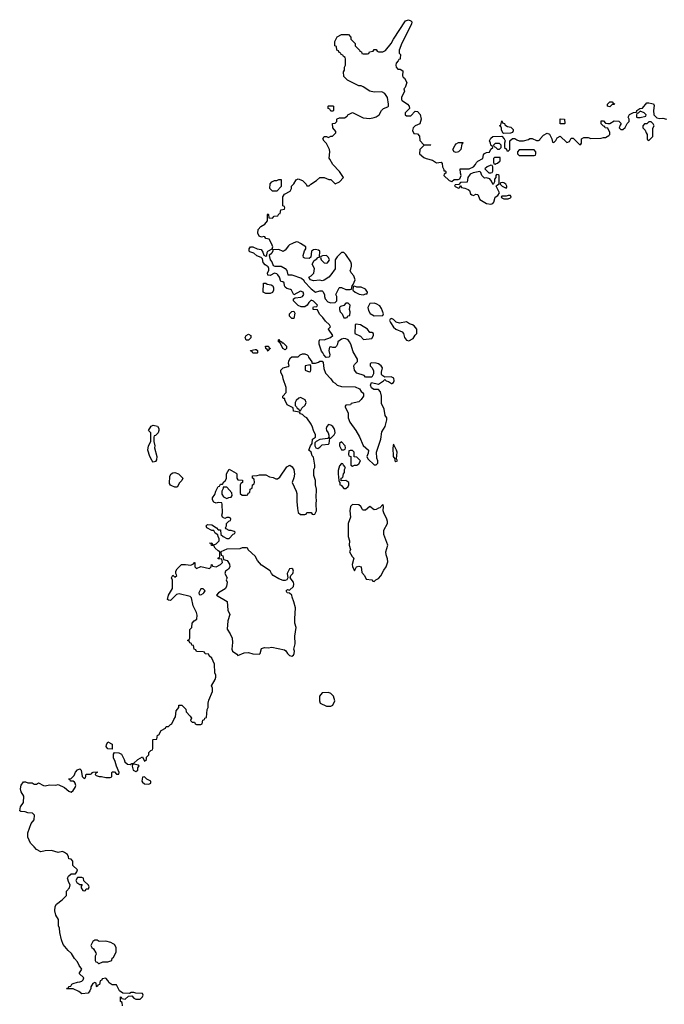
# Model space of a CAD drawing. Header units: inches. Extents: x 2554595 to 2793962, y 331849 to 426146.
# Tile 31 of 45: x 2639135 to 2645092, y 392965 to 402071. Entities that reach past the tile are written whole.
import ezdxf

# ---------------------------------------------------------------- set-up
doc = ezdxf.new("R2010")
doc.units = ezdxf.units.IN
doc.header["$MEASUREMENT"] = 0
for name, color, linetype in [('C6339', 7, 'Continuous'), ('C6349', 7, 'Continuous'), ('C6440', 7, 'Continuous')]:
    doc.layers.add(name, color=color, linetype=linetype)

msp = doc.modelspace()

# ---------------------------------------------------------------- linework, layer by layer
at = {"layer": 'C6339', "color": 5, "elevation": 20}
for points in [[(2639990, 395326), (2639950, 395328), (2639940.2, 395340.2), (2639935.3, 395350), (2639936.4, 395363.6), (2639948.7, 395391.3), (2639991.3, 395370)], [(2639710, 394138), (2639670, 394138), (2639654, 394110), (2639662, 394090), (2639690, 394074), (2639712.7, 394072.7), (2639702, 394058), (2639703.6, 394043.6), (2639718, 394018), (2639730, 394014), (2639742, 394018), (2639748.4, 394031.6), (2639770, 394034), (2639778, 394050), (2639770, 394066), (2639727.3, 394107.3), (2639726, 394130)]]:
    msp.add_lwpolyline(points, close=True, dxfattribs=at)
for points in [[(2640000, 393146), (2639990, 393146), (2639963.1, 393163.1), (2639950, 393186), (2639930, 393206), (2639898, 393202), (2639890, 393186), (2639878, 393182), (2639871.3, 393148.7), (2639858, 393142), (2639850, 393126), (2639846, 393130), (2639842, 393162), (2639830, 393166), (2639810, 393158), (2639792.7, 393127.3), (2639792.7, 393112.7), (2639784.7, 393090), (2639768.9, 393068.9), (2639710, 393062), (2639683.1, 393083.1), (2639630, 393108.7), (2639568.4, 393108.4), (2639574, 393114), (2639586, 393114), (2639588, 393130), (2639608, 393132), (2639618, 393150), (2639630, 393158), (2639668.9, 393171.1), (2639690, 393171.3), (2639710, 393178), (2639722, 393190), (2639728, 393210), (2639686, 393250), (2639708, 393290), (2639684.7, 393324.7), (2639670, 393358), (2639642, 393390), (2639614.6, 393434.6), (2639582, 393462), (2639538, 393518), (2639521.5, 393561.5), (2639505.2, 393630), (2639502, 393670), (2639494, 393690), (2639495.3, 393750), (2639468.7, 393790), (2639459, 393830), (2639464, 393870), (2639475.3, 393890), (2639528.7, 393930), (2639568, 393970), (2639568, 394010), (2639596.5, 394043.5), (2639602, 394070), (2639588.7, 394090), (2639578, 394130), (2639586, 394150), (2639610, 394172), (2639650, 394172), (2639662, 394190), (2639668, 394210), (2639627.3, 394247.3), (2639626, 394290), (2639610, 394306), (2639588.9, 394308.9), (2639587.3, 394327.3), (2639578, 394350), (2639550, 394368.7), (2639530, 394378), (2639490, 394369), (2639428.9, 394388.9), (2639370, 394384), (2639330, 394375.3), (2639290, 394395.3), (2639270, 394422), (2639234, 394454), (2639209, 394510), (2639209, 394550), (2639242, 394638), (2639268.7, 394670), (2639272.9, 394712.9), (2639252.3, 394732.3), (2639210, 394737), (2639185.4, 394745.4), (2639146.6, 394746.6), (2639135.3, 394755.3), (2639142, 394790), (2639169.2, 394830), (2639174, 394890), (2639149.2, 394930), (2639142.7, 394957.3), (2639149.3, 394990.7), (2639170, 395022), (2639190, 395022), (2639210, 395012), (2639250, 395014), (2639270, 395002), (2639290, 395002), (2639310, 395012), (2639354, 394990), (2639370, 394986.8), (2639410, 394994), (2639468.4, 394991.6), (2639490, 394998), (2639550.7, 394970.7), (2639590, 394936), (2639610, 394926.8), (2639630, 394941), (2639649.2, 394970), (2639654, 394990), (2639649.1, 395009.1), (2639640.2, 395020.2), (2639630, 395028.7), (2639606, 395030), (2639602, 395042), (2639590, 395046), (2639588.4, 395051.6), (2639610, 395054), (2639638, 395082), (2639650, 395111.3), (2639670, 395132), (2639690, 395142), (2639702, 395130), (2639712.7, 395072.7), (2639730, 395054), (2639742, 395058), (2639750, 395092), (2639790, 395094), (2639802, 395098), (2639806, 395110), (2639812.7, 395112.7), (2639850, 395114), (2639852, 395110), (2639838, 395102), (2639834, 395090), (2639842, 395082), (2639870, 395072), (2639890, 395072), (2639930, 395062), (2639970, 395062), (2639986, 395070), (2639986, 395110), (2639990, 395114), (2640000, 395114)], [(2640000, 393523.5), (2639976.5, 393536.5), (2639932, 393548), (2639870, 393546), (2639850, 393558), (2639830, 393558), (2639810, 393546), (2639792, 393510), (2639802, 393490), (2639818, 393478), (2639839.6, 393439.6), (2639842, 393430), (2639834, 393410), (2639834, 393370), (2639838, 393358), (2639850, 393354), (2639862, 393342), (2639870, 393342), (2639902, 393358), (2639950, 393358), (2639986, 393370), (2639988.4, 393391.6), (2640000, 393397.1)]]:
    msp.add_lwpolyline(points, dxfattribs=at)
at = {"layer": 'C6349', "color": 5, "elevation": 20}
for points in [[(2640000, 395114), (2640010, 395114), (2640030, 395092), (2640050, 395094), (2640055.3, 395110), (2640028.7, 395168.7), (2640019, 395210), (2640003.1, 395243.1), (2640002, 395278), (2640010, 395294), (2640050, 395291.3), (2640076.9, 395276.9), (2640102, 395230), (2640106.4, 395206.4), (2640130, 395186), (2640156.4, 395183.6), (2640170, 395192), (2640187.3, 395192.7), (2640228, 395230), (2640270, 395254), (2640290, 395214), (2640306, 395230), (2640306, 395250), (2640327.3, 395272.7), (2640330, 395294), (2640347.3, 395312.7), (2640362, 395318), (2640366, 395330), (2640366, 395410), (2640370, 395414), (2640402, 395418), (2640407.3, 395452.7), (2640422, 395458), (2640443.1, 395496.9), (2640482, 395518), (2640490, 395534), (2640510, 395534), (2640530, 395554), (2640542, 395558), (2640560.4, 395599.6), (2640576.4, 395623.6), (2640580.4, 395679.6), (2640606, 395710), (2640607.3, 395732.7), (2640632.7, 395732.7), (2640670, 395694), (2640674, 395670), (2640711.1, 395631.1), (2640722, 395610), (2640714, 395590), (2640730, 395574), (2640750, 395574), (2640758, 395558), (2640770, 395554), (2640810, 395554), (2640822, 395558), (2640827.3, 395592.7), (2640842, 395598), (2640847.3, 395612.7), (2640862, 395618), (2640868, 395690), (2640878, 395710), (2640878, 395750), (2640883.1, 395776.9), (2640916.4, 395856.4), (2640918, 395890), (2640908, 395910), (2640942, 395970), (2640948, 395990), (2640948, 396010), (2640938, 396030), (2640935.3, 396110), (2640910, 396166), (2640887.3, 396187.3), (2640882, 396202), (2640850, 396206), (2640842, 396222), (2640830, 396226), (2640768.4, 396228.4), (2640762, 396242), (2640746, 396250), (2640742, 396282), (2640727.3, 396287.3), (2640722, 396302), (2640707.3, 396307.3), (2640702, 396322), (2640686, 396330), (2640702, 396338), (2640706, 396350), (2640706, 396430), (2640726, 396450), (2640728, 396490), (2640746, 396510), (2640773.2, 396526.8), (2640774.8, 396565.2), (2640770, 396588), (2640738, 396650), (2640724, 396724), (2640710, 396735.3), (2640610, 396762), (2640584.7, 396755.3), (2640530, 396698), (2640510, 396702), (2640502, 396710), (2640509, 396750), (2640548.4, 396811.6), (2640548.4, 396888.4), (2640538, 396910), (2640550, 396934), (2640570, 396914), (2640586, 396930), (2640578, 396950), (2640578, 396970), (2640588.9, 396991.1), (2640630, 397032), (2640667.3, 397032.7), (2640715.3, 397024.7), (2640742, 397038), (2640750, 397052), (2640754, 397050), (2640754, 397010), (2640770, 396994), (2640810, 397014), (2640890, 396994), (2640906, 397010), (2640908.4, 397031.6), (2640914, 397030), (2640918, 397018), (2640950, 397012), (2640990, 397032), (2641008, 397050), (2641002, 397082), (2640970, 397086), (2640968.9, 397088.9), (2640970, 397094), (2640982, 397098), (2640986, 397110), (2640986, 397150), (2640970, 397158), (2640943.1, 397183.1), (2640930, 397206), (2640908.9, 397208.9), (2640906, 397226), (2640889, 397230), (2640910, 397234), (2640918, 397218), (2640930, 397214), (2640950, 397222), (2640978, 397250), (2640978, 397270), (2640968, 397290), (2640967.3, 397307.3), (2640943.1, 397323.1), (2640930, 397346), (2640910, 397348), (2640866, 397370), (2640858, 397390), (2640870, 397402), (2640910, 397398), (2640954, 397370), (2640970, 397354), (2640990, 397354), (2640994, 397310), (2641014, 397290), (2641050, 397272), (2641070, 397274), (2641107.3, 397312.7), (2641122, 397318), (2641126, 397330), (2641116.4, 397336.4), (2641090, 397346), (2641070, 397346), (2641042, 397362), (2641038, 397370), (2641046, 397390), (2641046, 397410), (2641067.3, 397432.7), (2641082, 397438), (2641086, 397450), (2641082, 397462), (2641070, 397466), (2641050, 397466), (2641030, 397458), (2641009.1, 397469.1), (2641002, 397490), (2641008, 397510), (2641006, 397590), (2641002, 397602), (2640970, 397606), (2640950, 397598), (2640930, 397608), (2640918, 397630), (2640918, 397650), (2640939, 397681), (2640948, 397710), (2640970, 397754), (2640982, 397758), (2640990, 397774), (2641010, 397774), (2641023.1, 397796.9), (2641038, 397810), (2641046, 397830), (2641046, 397870), (2641070, 397914), (2641136.9, 397876.9), (2641142, 397870), (2641142, 397830), (2641150, 397814), (2641192.7, 397812.7), (2641194, 397790), (2641178, 397782), (2641174, 397770), (2641174, 397690), (2641190, 397674), (2641230, 397674), (2641242, 397678), (2641247.3, 397692.7), (2641262, 397698), (2641266, 397730), (2641282, 397738), (2641286, 397770), (2641302, 397778), (2641306, 397790), (2641302, 397822), (2641286, 397830), (2641287.3, 397852.7), (2641330, 397854), (2641350, 397862), (2641410, 397862), (2641443.6, 397843.6), (2641476.9, 397836.9), (2641503.6, 397823.6), (2641516.4, 397823.6), (2641540.4, 397839.6), (2641604.1, 397935.9), (2641631, 397951), (2641654, 397934), (2641667.3, 397910), (2641673.7, 397866.3), (2641667.3, 397832.7), (2641652, 397790), (2641690.8, 397710.8), (2641696, 397690), (2641695.3, 397615.3), (2641701, 397550), (2641710, 397514), (2641730, 397494), (2641770, 397494), (2641782, 397498), (2641790, 397514), (2641830, 397514), (2641838, 397498), (2641850, 397494), (2641862, 397498), (2641878, 397530), (2641874, 397590), (2641879, 397630), (2641875.3, 397650), (2641878, 397730), (2641868, 397770), (2641868, 397810), (2641854.6, 397854.6), (2641854, 397910), (2641862, 397930), (2641862, 397950), (2641850, 398026), (2641838, 398038), (2641828, 398070), (2641806, 398090), (2641822, 398130), (2641838, 398150), (2641842, 398190), (2641868, 398210), (2641868.7, 398230), (2641849, 398270), (2641842, 398302), (2641828.7, 398330), (2641788.4, 398388.4), (2641770, 398398), (2641750, 398418), (2641730, 398426), (2641722, 398442), (2641666, 398450), (2641662, 398482), (2641608, 398510), (2641586, 398554), (2641586, 398566), (2641574, 398566), (2641567.3, 398572.7), (2641566, 398590), (2641596.4, 398623.6), (2641598, 398670), (2641568.9, 398748.9), (2641568, 398770), (2641548, 398810), (2641548, 398830), (2641569.1, 398850.9), (2641616.4, 398863.6), (2641626, 398870), (2641618, 398890), (2641623.1, 398916.9), (2641636.4, 398943.6), (2641650, 398952), (2641707.3, 398952.7), (2641726, 398970), (2641750, 398982), (2641770, 398982), (2641792.7, 398972.7), (2641802, 398962), (2641804.7, 398950), (2641834, 398906), (2641834, 398894), (2641867.3, 398892.7), (2641896.4, 398903.6), (2641910, 398914), (2641930, 398914), (2641939.6, 398899.6), (2641945.4, 398845.4), (2641962, 398802), (2642010.6, 398750.6), (2642030, 398722), (2642052, 398710), (2642070, 398692), (2642110, 398678), (2642235.3, 398675.3), (2642276.9, 398656.9), (2642291.6, 398631.6), (2642303.6, 398623.6), (2642312, 398610), (2642311, 398590), (2642290, 398558), (2642270, 398538), (2642198, 398522), (2642191.6, 398508.4), (2642150, 398506), (2642142, 398498), (2642142, 398490), (2642171.1, 398431.1), (2642171.6, 398388.4), (2642184.7, 398350), (2642242.8, 398270), (2642274.4, 398214.4), (2642310, 398132), (2642358, 398090), (2642356.9, 398063.1), (2642342, 398030), (2642352, 398010), (2642410, 397954), (2642430, 397954), (2642446, 397970), (2642446, 397990), (2642435.3, 398015.3), (2642433.2, 398070), (2642473.2, 398190), (2642481.5, 398258.5), (2642512.7, 398310), (2642529, 398370), (2642529, 398390), (2642512.7, 398410), (2642502.7, 398470), (2642480.1, 398520.1), (2642478.4, 398590), (2642469.2, 398630), (2642450, 398649.2), (2642408, 398650), (2642385.2, 398665.2), (2642378, 398690), (2642386, 398714), (2642450, 398701), (2642498, 398730), (2642510, 398742), (2642522, 398730), (2642544, 398724), (2642570, 398704.7), (2642574.6, 398705.4), (2642590, 398714), (2642595.3, 398730), (2642594, 398754), (2642568.4, 398768.4), (2642510, 398766), (2642483.1, 398783.1), (2642478, 398790), (2642478, 398810), (2642488, 398850), (2642475.3, 398870), (2642450, 398888.7), (2642430, 398894), (2642390, 398898), (2642374, 398890), (2642374, 398870), (2642391.6, 398851.6), (2642403.6, 398823.6), (2642403.6, 398796.4), (2642390, 398766), (2642330, 398766), (2642319, 398779), (2642250, 398802), (2642228.7, 398830), (2642224, 398870), (2642230, 398882), (2642258, 398910), (2642258, 398930), (2642218, 398998), (2642195.3, 399070), (2642184, 399090), (2642170, 399108.7), (2642150, 399119), (2642130, 399122), (2642110, 399115.3), (2642074, 399090), (2642072, 399070), (2642062, 399050), (2642050, 399038), (2642030, 399038), (2642010, 399046), (2641998, 399042), (2641992, 399010), (2642002, 398970), (2641999.6, 398960.4), (2641994, 398950), (2641968, 398948), (2641946, 398970), (2641938, 398990), (2641924, 399004), (2641904, 399070), (2641902, 399098), (2641910, 399112), (2641950, 399111.3), (2642006, 399130), (2642028, 399150), (2641988.4, 399208.4), (2641988.4, 399211.6), (2642006, 399230), (2641998, 399250), (2641962.7, 399282.7), (2641937.5, 399317.5), (2641906.3, 399346.3), (2641888, 399388), (2641846, 399390), (2641846, 399410), (2641850, 399414), (2641882, 399418), (2641886, 399430), (2641850, 399468), (2641830, 399475.3), (2641806, 399454), (2641792, 399430), (2641770, 399415.3), (2641736.4, 399416.4), (2641707.3, 399427.3), (2641666, 399470), (2641666, 399490), (2641680.4, 399499.6), (2641734.6, 399505.4), (2641750, 399512), (2641762, 399530), (2641754, 399550), (2641730, 399559), (2641670, 399526), (2641648.4, 399568.4), (2641636.4, 399576.4), (2641604.7, 399584.7), (2641590, 399598), (2641582, 399610), (2641578, 399638), (2641567.3, 399647.3), (2641548.9, 399648.9), (2641535.3, 399690), (2641522, 399710), (2641510, 399719), (2641490, 399728), (2641450, 399706), (2641427.3, 399707.3), (2641426, 399730), (2641438, 399750), (2641438, 399770), (2641430, 399786), (2641402.7, 399802.7), (2641386, 399826), (2641378, 399858), (2641368, 399870), (2641325.6, 399885.6), (2641298, 399910), (2641263.2, 399923.2), (2641255.3, 399930), (2641255.3, 399950), (2641268, 399970), (2641290, 399970.8), (2641330, 399951), (2641366.4, 399946.4), (2641382, 399922), (2641390, 399894), (2641410, 399884.7), (2641418, 399890), (2641421.2, 399918.8), (2641428.9, 399931.1), (2641468.4, 399951.6), (2641474, 399970), (2641460.7, 400000)], [(2641656.3, 400000), (2641630, 399988), (2641619.6, 399980.4), (2641590, 399938), (2641570, 399928), (2641530, 399944), (2641482, 399942), (2641474, 399946), (2641474, 399934), (2641464.7, 399910), (2641442, 399890), (2641450.9, 399850.9), (2641466, 399830), (2641478, 399798), (2641492.7, 399792.7), (2641550, 399790.8), (2641590, 399771), (2641602.8, 399750), (2641612, 399712), (2641650.9, 399710.9), (2641739.8, 399679.8), (2641762, 399662), (2641764.7, 399650), (2641830, 399581), (2641870, 399552), (2641910, 399562), (2641930, 399562), (2641936.9, 399556.9), (2641952, 399530), (2641951.3, 399510), (2641958, 399490), (2641982, 399462), (2642010, 399451.3), (2642050, 399454), (2642066, 399470), (2642066, 399510), (2642058, 399530), (2642086, 399590), (2642090, 399594), (2642110, 399594), (2642150, 399574), (2642190, 399574), (2642202, 399578), (2642208, 399610), (2642218, 399622), (2642234.6, 399665.4), (2642223.1, 399703.1), (2642198, 399730), (2642188, 399750), (2642196.4, 399763.6), (2642202, 399790), (2642202, 399810), (2642195.3, 399830), (2642150, 399898), (2642130, 399918), (2642110, 399918), (2642070, 399878), (2642051.3, 399850), (2642050, 399766), (2642011.3, 399710), (2641990.7, 399689.3), (2641950, 399662), (2641930, 399655.3), (2641910, 399662), (2641850, 399655.3), (2641824, 399664), (2641806, 399690), (2641830, 399702), (2641854, 399726), (2641858, 399770), (2641838, 399810), (2641856.4, 399843.6), (2641880.4, 399859.6), (2641890, 399872), (2641906, 399874), (2641908.4, 399928.4), (2641898, 399938), (2641870, 399944), (2641850, 399941.2), (2641831.3, 399930), (2641824.7, 399875.3), (2641810, 399862), (2641770, 399864), (2641758, 399870), (2641754, 399890), (2641766, 399934), (2641778, 399950), (2641778, 399970), (2641731.6, 400000)], [(2640000, 393397.1), (2640002, 393398), (2640028, 393450), (2640028, 393490), (2640010, 393518), (2640000, 393523.5)], [(2640086, 392950), (2640082, 392982), (2640066, 392990), (2640067.3, 393032.7), (2640074, 393030), (2640078, 393018), (2640110, 393012), (2640140.4, 393039.6), (2640170, 393042), (2640190, 393022), (2640210, 393012), (2640250, 393012), (2640270, 393034), (2640275.3, 393050), (2640270, 393066), (2640210, 393068), (2640190, 393075.3), (2640164.7, 393075.3), (2640150, 393066), (2640088, 393068), (2640058, 393090), (2640030, 393146), (2640000, 393146)]]:
    msp.add_lwpolyline(points, dxfattribs=at)
for points in [[(2641970, 399888.7), (2641932, 399888), (2641918, 399882), (2641914, 399870), (2641922, 399850), (2641950, 399822), (2641970, 399818), (2641979, 399821), (2641996.4, 399843.6), (2641998, 399850), (2641988.7, 399870)], [(2641410, 399538), (2641386, 399550), (2641387.3, 399632.7), (2641410, 399634), (2641423.6, 399623.6), (2641459.6, 399619.6), (2641474, 399610), (2641482, 399590), (2641482, 399570), (2641470, 399548), (2641450, 399538)], [(2642230, 399606), (2642218, 399602), (2642214, 399570), (2642234, 399550), (2642271, 399531), (2642310, 399524.7), (2642334, 399534), (2642346, 399534), (2642348, 399550), (2642330, 399578), (2642290, 399598), (2642250, 399598)], [(2641650, 399306), (2641628, 399330), (2641628.7, 399350), (2641650, 399372), (2641670, 399374), (2641678, 399358), (2641670, 399306)], [(2642170, 399448), (2642150, 399448), (2642131, 399429), (2642101, 399419), (2642091.6, 399408.4), (2642091.3, 399390), (2642098, 399370), (2642114, 399350), (2642130, 399314), (2642150, 399314), (2642162, 399318), (2642168.4, 399331.6), (2642186, 399334), (2642188, 399370), (2642182, 399390), (2642188, 399430)], [(2642411.6, 399448.4), (2642370, 399446), (2642351.3, 399410), (2642359.8, 399379.8), (2642374.8, 399354.8), (2642410, 399331), (2642490, 399334), (2642498, 399350), (2642478.9, 399398.9), (2642463.7, 399423.7), (2642430, 399444)], [(2642570, 399306), (2642558, 399302), (2642554, 399290), (2642562, 399270), (2642590, 399226), (2642612, 399210), (2642670, 399184.7), (2642681, 399170), (2642691, 399130), (2642710, 399106), (2642730, 399101), (2642770, 399122), (2642790, 399154), (2642806, 399170), (2642806, 399210), (2642780.4, 399240.4), (2642766, 399250), (2642738, 399258), (2642710, 399275.3), (2642645.6, 399265.6), (2642614.6, 399274.6), (2642590, 399298)], [(2642245.4, 399254.6), (2642234, 399250), (2642232, 399170), (2642283.6, 399143.6), (2642312.7, 399112.7), (2642390, 399122), (2642406, 399150), (2642406, 399170), (2642390, 399178), (2642370, 399178), (2642350, 399208), (2642286, 399250)], [(2641227.3, 399107.3), (2641218, 399130), (2641228, 399150), (2641250, 399162), (2641272, 399150), (2641271.6, 399128.4), (2641250, 399108)], [(2641562, 399082), (2641570, 399082), (2641602, 399050), (2641602, 399030), (2641590, 399018), (2641566, 399030), (2641542, 399082), (2641526, 399090), (2641526, 399110), (2641530, 399114), (2641538, 399098), (2641550, 399094)], [(2641290, 398988), (2641282, 399002), (2641270, 399006), (2641268.4, 399011.6), (2641310, 399022), (2641319.6, 399019.6), (2641334, 399010), (2641334, 398990), (2641330, 398988)], [(2641430, 399006), (2641422, 399022), (2641408.4, 399028.4), (2641406, 399050), (2641410, 399052), (2641434, 399050), (2641438, 399038), (2641452, 399030), (2641438, 399022)], [(2641818, 398878), (2641774, 398870), (2641774, 398830), (2641810, 398814), (2641822, 398818), (2641826, 398830), (2641826, 398870)], [(2641730, 398578), (2641714, 398570), (2641691.6, 398548.4), (2641682, 398530), (2641682, 398502), (2641694, 398490), (2641698, 398478), (2641714, 398470), (2641718, 398458), (2641730, 398454), (2641743.1, 398476.9), (2641773.6, 398506.4), (2641782, 398530), (2641774.6, 398554.6)], [(2640370, 397978), (2640358, 397990), (2640339, 398030), (2640319, 398090), (2640324, 398130), (2640346, 398170), (2640346, 398250), (2640326, 398270), (2640348.9, 398311.1), (2640370, 398322), (2640410, 398312), (2640422, 398290), (2640422, 398270), (2640414, 398250), (2640390, 398226), (2640378, 398222), (2640374, 398210), (2640374, 398170), (2640384.7, 398130), (2640381, 398110), (2640401, 398030), (2640398.8, 398001.2), (2640390, 397986)], [(2641990, 398328), (2641972, 398310), (2641966, 398290), (2641971.3, 398270), (2641984.7, 398250), (2641992, 398228), (2641992, 398212), (2641998, 398202), (2641990, 398206), (2641982, 398198), (2641910, 398188), (2641874, 398170), (2641863.6, 398156.4), (2641862, 398130), (2641871.6, 398111.6), (2641890, 398106), (2641910, 398118), (2641930, 398138), (2641990, 398144.7), (2641995.3, 398150), (2642000.4, 398199.6), (2642010, 398202), (2642042, 398230), (2642049, 398250), (2642048.7, 398270), (2642042, 398290), (2642029, 398309), (2642010, 398322)], [(2642110, 398168), (2642092, 398150), (2642092, 398130), (2642110, 398094), (2642130, 398094), (2642142, 398098), (2642146, 398110), (2642142, 398130)], [(2642590, 398146), (2642584.9, 398110), (2642588, 398030), (2642602, 398010), (2642602, 397990), (2642610, 397984.7), (2642626, 397990), (2642618, 398010), (2642622, 398070), (2642618, 398090)], [(2642210, 398086), (2642190, 398086), (2642178, 398082), (2642174, 398050), (2642178, 398038), (2642194, 398030), (2642194, 397950), (2642210, 397942), (2642228, 397952), (2642250, 397952), (2642270, 397962), (2642286, 397990), (2642250, 398026), (2642227.3, 398027.3), (2642226, 398070)], [(2642110, 397966), (2642090, 397946), (2642079.6, 397900.4), (2642078, 397870), (2642084.7, 397810), (2642090, 397794), (2642094, 397794), (2642094, 397770), (2642104.7, 397764.7), (2642130, 397734), (2642150, 397734), (2642170, 397754), (2642178, 397770), (2642178, 397790), (2642150, 397808), (2642106, 397806), (2642106, 397830), (2642122, 397838), (2642126, 397870), (2642136.4, 397883.6), (2642138, 397910), (2642146, 397930), (2642126, 397950), (2642122, 397962)], [(2640570, 397746), (2640540.4, 397760.4), (2640527.3, 397767.3), (2640520.4, 397780.4), (2640524, 397850), (2640535.3, 397870), (2640550, 397881), (2640570, 397882.8), (2640602, 397870), (2640642, 397830), (2640634, 397810), (2640611.1, 397788.9), (2640590, 397746)], [(2641050, 397746), (2641014, 397746), (2641014, 397734), (2641002, 397710), (2641003.6, 397683.6), (2641018, 397658), (2641050, 397642), (2641068.4, 397651.6), (2641090, 397654), (2641098, 397670), (2641096.4, 397696.4)], [(2642210, 397588), (2642191.6, 397568.4), (2642186, 397530), (2642190.8, 397470), (2642171, 397410), (2642171.6, 397291.6), (2642182, 397250), (2642181, 397210), (2642191.3, 397170), (2642182, 397150), (2642206.8, 397106.8), (2642222, 397090), (2642206.4, 397033.6), (2642210, 397014), (2642230, 396974), (2642249, 397011), (2642270, 397018), (2642291.3, 397011.3), (2642298, 396958), (2642322, 396930), (2642338, 396898), (2642390, 396892), (2642398, 396878), (2642410, 396874), (2642426, 396890), (2642450, 396902), (2642473.6, 396926.4), (2642500.2, 396979.8), (2642522, 397010), (2642536.4, 397056.4), (2642535.3, 397084.7), (2642520.9, 397120.9), (2642519.3, 397150), (2642537.2, 397210), (2642499, 397310), (2642499, 397350), (2642534, 397410), (2642534, 397430), (2642529, 397450), (2642499, 397510), (2642495.3, 397530), (2642498, 397570), (2642490, 397586), (2642463.6, 397556.4), (2642450, 397554), (2642430, 397541.2), (2642410, 397539), (2642370, 397568.7), (2642330, 397535.3), (2642310, 397535.3), (2642302, 397542), (2642288.7, 397570), (2642270, 397584)], [(2641230, 397186), (2641190, 397186), (2641170, 397178), (2641050, 397175.3), (2640994, 397150), (2640998, 397118), (2641011.3, 397111.3), (2641018, 397078), (2641052, 397070), (2641074.8, 397034.8), (2641078, 397010), (2641064.7, 396990), (2641038, 396970), (2641032, 396950), (2641052, 396910), (2641042, 396890), (2641051.3, 396870), (2641046, 396830), (2641032.8, 396807.2), (2640972, 396770), (2640954, 396750), (2641051.3, 396690), (2641058, 396610), (2641076, 396570), (2641058, 396510), (2641054, 396434), (2641081, 396390), (2641097.3, 396350), (2641102, 396310), (2641094.9, 396250), (2641103, 396230), (2641142, 396202), (2641150, 396190.8), (2641210, 396214), (2641250, 396218.8), (2641290, 396206), (2641350, 396202), (2641358, 396210), (2641370, 396254), (2641396.4, 396263.6), (2641430, 396261), (2641466.4, 396266.4), (2641582, 396242), (2641595.3, 396235.3), (2641611.3, 396210), (2641630, 396191.3), (2641650, 396186), (2641664.7, 396195.3), (2641672.3, 396207.7), (2641676, 396230), (2641668, 396250), (2641682, 396298), (2641678, 396370), (2641689.2, 396450), (2641679.3, 396490), (2641677.2, 396530), (2641682.9, 396630), (2641670, 396688), (2641652.3, 396730), (2641648.7, 396750), (2641630, 396768.7), (2641608, 396770), (2641598, 396790), (2641610, 396802), (2641630, 396794), (2641665.2, 396830), (2641669.3, 396850), (2641666.6, 396870), (2641635.3, 396910), (2641642, 396930), (2641659.5, 396950), (2641666, 396970), (2641659, 396990), (2641650, 396995.1), (2641627.7, 396992.3), (2641606.4, 396950), (2641614, 396910), (2641604.7, 396890), (2641590, 396884.5), (2641570, 396884.5), (2641530, 396900.9), (2641479, 396930), (2641461.2, 396950), (2641450, 396972.7), (2641370, 397025.2), (2641333.2, 397070), (2641310, 397108), (2641247.3, 397167.3), (2641242, 397182)], [(2640830, 396808), (2640810, 396808), (2640792, 396770), (2640794, 396754), (2640810, 396752), (2640830, 396764.7), (2640838, 396770), (2640848, 396790)], [(2641990, 395848), (2641930, 395846), (2641904.7, 395815.3), (2641904.7, 395770), (2641912, 395750), (2641970, 395722), (2642010, 395722), (2642030, 395732), (2642048.7, 395770), (2642033.6, 395813.6), (2642010, 395838)], [(2640194, 395186), (2640178, 395182), (2640174, 395166), (2640184.7, 395130), (2640210, 395118), (2640228, 395130), (2640228.4, 395151.6), (2640238, 395170), (2640230, 395178)], [(2640290, 395068), (2640270, 395066), (2640264, 395030), (2640270, 395018), (2640290, 395004.7), (2640330, 395002), (2640346, 395010), (2640346, 395030), (2640310, 395048)]]:
    msp.add_lwpolyline(points, close=True, dxfattribs=at)
at = {"layer": 'C6440', "color": 5, "elevation": 20}
for points in [[(2641460.7, 400000), (2641442, 400042), (2641410, 400046), (2641402, 400062), (2641390, 400066), (2641370, 400058), (2641348.9, 400068.9), (2641336.4, 400096.4), (2641338, 400130), (2641363.1, 400156.9), (2641400.4, 400179.6), (2641426, 400210), (2641426, 400270), (2641430, 400274), (2641434, 400270), (2641438, 400238), (2641470, 400234), (2641487.3, 400252.7), (2641522, 400258), (2641530, 400274), (2641542, 400278), (2641547.3, 400312.7), (2641582, 400318), (2641586, 400330), (2641582, 400342), (2641566, 400350), (2641568.4, 400431.6), (2641583.1, 400456.9), (2641634.6, 400485.4), (2641646, 400510), (2641646, 400530), (2641668.4, 400551.6), (2641688.9, 400591.1), (2641710, 400598), (2641750, 400584.7), (2641782, 400550), (2641790, 400534), (2641810, 400534), (2641826, 400550), (2641878, 400582), (2641910, 400612), (2641950, 400612), (2641992.7, 400592.7), (2642010, 400592), (2642050, 400554), (2642090, 400572), (2642128, 400610), (2642090, 400668), (2642028, 400730), (2642000.2, 400780.2), (2641995.3, 400790), (2642002, 400850), (2641999, 400870), (2641970, 400926), (2641950, 400946), (2641938, 400970), (2641948.4, 400991.6), (2641971.1, 400991.1), (2641990, 400982), (2642010, 400992), (2642027.3, 400992.7), (2642056.4, 401023.6), (2642056.4, 401036.4), (2642028, 401070), (2642026, 401110), (2642050, 401114), (2642066, 401130), (2642066, 401150), (2642070, 401154), (2642090, 401162), (2642136.4, 401163.6), (2642160.4, 401179.6), (2642169.1, 401190.9), (2642210, 401212), (2642310, 401162), (2642370, 401158), (2642410, 401164.7), (2642430, 401171.3), (2642458, 401190), (2642478, 401230), (2642498, 401250), (2642536.5, 401263.5), (2642542, 401270), (2642544, 401290), (2642533.2, 401350), (2642509.3, 401389.3), (2642483.1, 401403.1), (2642410, 401401.2), (2642370, 401408.7), (2642310, 401448.7), (2642290, 401458), (2642270, 401458), (2642166, 401510), (2642130, 401546), (2642127.3, 401587.3), (2642136.4, 401603.6), (2642138, 401630), (2642146, 401650), (2642146, 401710), (2642142, 401722), (2642126, 401730), (2642122, 401742), (2642107.3, 401747.3), (2642102, 401762), (2642087.3, 401767.3), (2642082, 401782), (2642067.3, 401787.3), (2642062, 401822), (2642048.4, 401828.4), (2642048, 401870), (2642068.7, 401911.3), (2642110, 401934), (2642172.7, 401932.7), (2642194, 401910), (2642194, 401890), (2642234, 401850), (2642234, 401830), (2642274, 401790), (2642278, 401778), (2642292.7, 401772.7), (2642298, 401758), (2642310, 401754), (2642350, 401754), (2642362, 401758), (2642367.3, 401772.7), (2642402, 401778), (2642410, 401794), (2642430, 401794), (2642438, 401778), (2642450, 401774), (2642490, 401774), (2642514.6, 401785.4), (2642568, 401850), (2642589.1, 401890.9), (2642700.9, 402059.1), (2642729.4, 402070.6), (2642750, 402061), (2642758.8, 402050), (2642757.3, 402030), (2642667.1, 401852.9), (2642642, 401790), (2642642, 401762), (2642654, 401750), (2642652.7, 401712.7), (2642650, 401706), (2642638, 401702), (2642634, 401690), (2642614, 401670), (2642612, 401650), (2642612.7, 401632.7), (2642630, 401614), (2642651.6, 401611.6), (2642676.9, 401596.9), (2642671.3, 401550), (2642678, 401538), (2642691.3, 401530), (2642712, 401490), (2642696, 401444), (2642684.7, 401430), (2642692, 401410), (2642664.7, 401350), (2642664.7, 401330), (2642670, 401322), (2642718, 401290), (2642734.8, 401270), (2642736, 401250), (2642698, 401210), (2642698, 401190), (2642710, 401181), (2642750, 401181), (2642790, 401224.7), (2642810, 401221), (2642834.9, 401194.9), (2642846, 401150), (2642834, 401106), (2642790, 401088), (2642772, 401070), (2642765.4, 401045.4), (2642778, 401018), (2642810, 401014), (2642830, 400994), (2642832.7, 400952.7), (2642870, 400914), (2642930, 400914), (2642934, 400910), (2642870, 400906), (2642834, 400870), (2642831.3, 400830), (2642870, 400796), (2642890, 400786), (2642950, 400771.3), (2642986, 400746), (2643030, 400754), (2643039.6, 400739.6), (2643042, 400710), (2643054, 400686), (2643054, 400674), (2643066, 400674), (2643072.7, 400667.3), (2643074, 400650), (2643058, 400642), (2643054, 400630), (2643103.6, 400583.6), (2643130, 400574), (2643150, 400594), (2643187.3, 400592.7), (2643202, 400598), (2643215.3, 400630), (2643207.3, 400652.7), (2643206, 400690), (2643290, 400692), (2643328.9, 400711.1), (2643348, 400730), (2643358, 400750), (2643370, 400762), (2643414.6, 400785.4), (2643420.4, 400819.6), (2643430, 400834), (2643450, 400842), (2643475.3, 400844.7), (2643490, 400874), (2643506, 400890), (2643502, 400902), (2643488, 400910), (2643487.3, 400927.3), (2643478, 400950), (2643490, 400974), (2643508.4, 400991.6), (2643590, 400994), (2643612, 400970), (2643622, 400950), (2643614, 400930), (2643614, 400890), (2643632.7, 400872.7), (2643638, 400858), (2643650, 400854), (2643666, 400870), (2643666, 400950), (2643688.4, 400971.6), (2643710, 400972), (2643730, 400958), (2643751.6, 400951.6), (2643790, 400951.3), (2643836.4, 400963.6), (2643850, 400972), (2643870, 400972), (2643910, 400954), (2643930, 400954), (2643942, 400958), (2643946, 400970), (2643976.4, 401003.6), (2644010, 401022), (2644031.6, 401011.6), (2644054, 400970), (2644058, 400938), (2644070, 400934), (2644090, 400954), (2644103.1, 400976.9), (2644130, 400992), (2644190, 400934), (2644214.6, 400945.4), (2644230, 400974), (2644250, 400974), (2644310, 400914), (2644322, 400918), (2644326, 400930), (2644328, 400970), (2644350, 400982), (2644390, 400982), (2644412.7, 400972.7), (2644510, 400974), (2644530, 400982), (2644550, 400982), (2644580.4, 400999.6), (2644588, 401010), (2644587.3, 401027.3), (2644570, 401066), (2644546, 401070), (2644542, 401082), (2644530, 401086), (2644510, 401106), (2644510, 401134), (2644530, 401134), (2644550, 401114), (2644570, 401112), (2644590, 401112), (2644630, 401134), (2644671.6, 401131.6), (2644694, 401110), (2644683.6, 401096.4), (2644674, 401070), (2644690, 401054), (2644710, 401054), (2644730, 401074), (2644748.4, 401111.6), (2644766, 401130), (2644766, 401150), (2644758, 401170), (2644770, 401194), (2644808.4, 401211.6), (2644830, 401214), (2644838, 401222), (2644838, 401230), (2644866, 401250), (2644890, 401252), (2644930, 401301), (2644950, 401302.8), (2644976.9, 401296.9), (2644992, 401292), (2644998, 401278), (2644991.3, 401230), (2644994, 401190), (2645023.6, 401163.6), (2645050, 401158), (2645079.8, 401159.8), (2645111, 401151)], [(2641731.6, 400000), (2641710, 400014), (2641690, 400015.3), (2641656.3, 400000)]]:
    msp.add_lwpolyline(points, dxfattribs=at)
for points in [[(2644590, 401266), (2644566, 401270), (2644566, 401290), (2644588.4, 401311.6), (2644610, 401312), (2644618, 401298), (2644632.7, 401292.7), (2644630, 401286), (2644610, 401286)], [(2642010, 401226), (2642002, 401242), (2641986, 401250), (2641986, 401270), (2641990, 401274), (2642030, 401274), (2642034, 401270), (2642034, 401230), (2642030, 401226)], [(2644870, 401226), (2644850, 401206), (2644838, 401202), (2644834, 401190), (2644834, 401170), (2644844.7, 401164.7), (2644870, 401164.7), (2644922, 401178), (2644926, 401190), (2644906, 401210)], [(2643610, 401018), (2643602, 401022), (2643588.9, 401048.9), (2643588, 401068), (2643582, 401082), (2643568, 401090), (2643582, 401098), (2643590, 401134), (2643598, 401118), (2643614, 401110), (2643618, 401098), (2643643.6, 401083.6), (2643675.3, 401075.3), (2643696, 401056), (2643696.9, 401043.1), (2643690, 401028), (2643670, 401022)], [(2644130, 401106), (2644130, 401154), (2644171.1, 401151.1), (2644174, 401110), (2644170, 401106)], [(2644970, 401126), (2644950, 401126), (2644930, 401106), (2644910, 401106), (2644894, 401090), (2644894, 401070), (2644914, 401050), (2644923.6, 401023.6), (2644934, 401010), (2644934, 400970), (2644938, 400958), (2644950, 400954), (2644986, 400990), (2644987.3, 401067.3), (2644998, 401090), (2644990, 401106)], [(2643170, 400842), (2643150, 400848), (2643138, 400870), (2643158, 400910), (2643170, 400922), (2643190, 400934), (2643230, 400934), (2643231.3, 400928.7), (2643222, 400918), (2643211.3, 400870), (2643190, 400848.7)], [(2643570, 400926), (2643530, 400926), (2643514, 400910), (2643518, 400898), (2643532.7, 400892.7), (2643550, 400874), (2643570, 400874), (2643586, 400890), (2643586, 400910)], [(2643890, 400866), (2643750, 400866), (2643734, 400850), (2643734, 400830), (2643750, 400814), (2643890, 400814), (2643902, 400818), (2643906, 400830), (2643906, 400850)], [(2643523.6, 400796.4), (2643512.7, 400787.3), (2643512.7, 400752.7), (2643518, 400738), (2643530, 400734), (2643538, 400742), (2643550, 400744.7), (2643574, 400766), (2643575.3, 400795.3)], [(2643386, 400666), (2643324.7, 400655.3), (2643298, 400642), (2643278, 400610), (2643270, 400568), (2643210, 400566), (2643194, 400546), (2643158, 400542), (2643154, 400530), (2643190, 400514), (2643202, 400518), (2643206, 400534), (2643210, 400534), (2643218, 400518), (2643250, 400512), (2643279.8, 400499.8), (2643290.9, 400490.9), (2643301, 400461), (2643314, 400450), (2643330, 400444.7), (2643350, 400458), (2643370, 400454), (2643387.5, 400407.5), (2643450, 400371.3), (2643490, 400366), (2643508.9, 400371.1), (2643518, 400382), (2643528.7, 400430), (2643554.6, 400445.4), (2643569, 400470), (2643538, 400530), (2643542, 400538), (2643567.3, 400552.7), (2643566, 400630), (2643556.4, 400636.4), (2643542, 400638), (2643534, 400630), (2643534, 400610), (2643523.6, 400596.4), (2643522, 400570), (2643512, 400548), (2643506, 400550), (2643496.4, 400576.4), (2643479, 400599), (2643450, 400608), (2643430, 400606), (2643406, 400630), (2643396.4, 400656.4)], [(2643490, 400726), (2643454, 400710), (2643434, 400690), (2643470, 400654), (2643490, 400654), (2643502, 400658), (2643506, 400670), (2643506, 400710), (2643502, 400722)], [(2641470, 400486), (2641446, 400510), (2641448.4, 400551.6), (2641466, 400570), (2641490, 400582), (2641510, 400582), (2641530, 400592), (2641550, 400592), (2641551.6, 400528.4), (2641510, 400486)], [(2643594, 400566), (2643578, 400562), (2643574, 400550), (2643594, 400530), (2643630, 400514), (2643638, 400522), (2643638, 400530), (2643628, 400550), (2643610, 400562)], [(2643670, 400446), (2643650, 400446), (2643630, 400438), (2643590, 400438), (2643584.7, 400430), (2643590, 400422), (2643610, 400414), (2643650, 400414), (2643670, 400422), (2643678, 400430)]]:
    msp.add_lwpolyline(points, close=True, dxfattribs=at)

doc.saveas('drawing.dxf')
